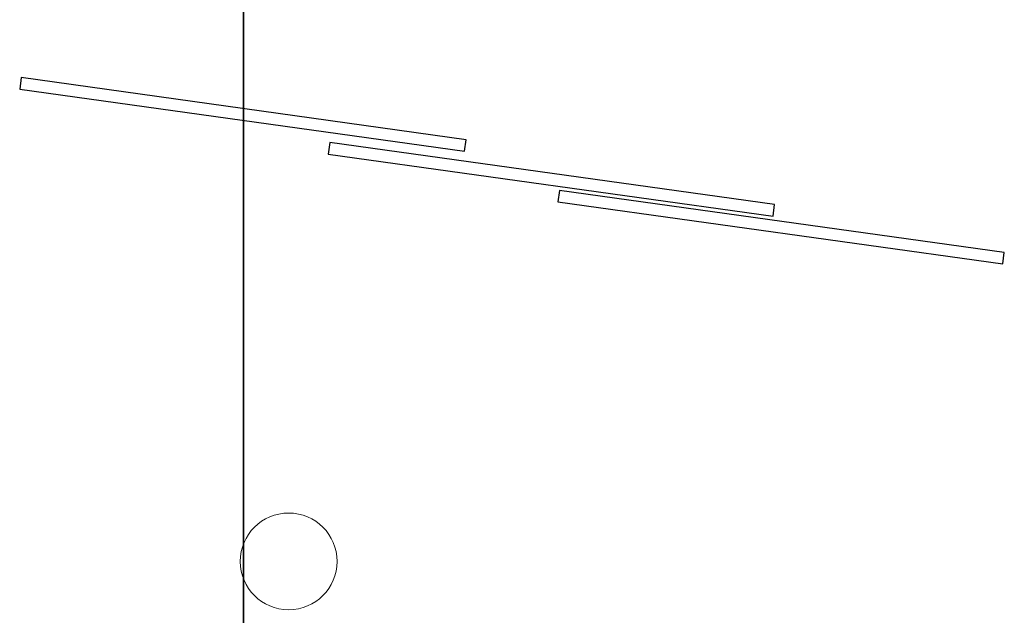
# Model space of a CAD drawing. Header units: metres. Extents: x 391.1 to 430.4, y 12.7 to 28.4.
# Tile 26 of 166: x 399.6 to 404.7, y 17.5 to 20.6. Entities that reach past the tile are written whole.
import ezdxf

# ---------------------------------------------------------------- set-up
doc = ezdxf.new("R2010")
doc.units = ezdxf.units.M
doc.layers.add('01_SUELOS', color=7, linetype='Continuous', lineweight=25, true_color=0x007f00)
for name, color, linetype, lineweight in [('A-COLS-____-MCUT', 7, 'Continuous', 18), ('A-COLS-____-OTLN', 7, 'Continuous', 18), ('A-WALL-____-MCUT', 7, 'Continuous', 25), ('A-WALL-____-OTLN', 7, 'Continuous', 25)]:
    doc.layers.add(name, color=color, linetype=linetype, lineweight=lineweight)

# ---------------------------------------------------------------- blocks, each defined once
blk = doc.blocks.new('Family - Forjat PS-1-153576-02_ELEC_P0')
at = {"layer": '01_SUELOS', "color": 9, "true_color": 0xaad4aa}
for p, q in [((9.3567, 0), (9.3567, 14.0532)), ((9.3567, 14.0532), (9.3567, 0))]:
    blk.add_line(p, q, dxfattribs=at)
blk = doc.blocks.new('Family - Porta PB-155662-02_ELEC_P0')
at = {"layer": 'A-WALL-____-MCUT', "color": 253, "true_color": 0xaaaaaa}
for p, q in [((2.32, 0.06), (0, 0.06)), ((0, 0.06), (0, 0)), ((2.32, 0), (2.32, 0.06)), ((0, 0), (2.32, 0))]:
    blk.add_line(p, q, dxfattribs=at)
at = {"layer": 'A-WALL-____-OTLN', "color": 253, "true_color": 0xaaaaaa}
for p, q in [((2.32, 0.06), (0, 0.06)), ((0, 0.06), (0, 0)), ((2.32, 0), (2.32, 0.06)), ((0, 0), (2.32, 0))]:
    blk.add_line(p, q, dxfattribs=at)
at = {"layer": 'A-WALL-____-OTLN', "color": 253, "lineweight": 18, "true_color": 0xaaaaaa}
blk.add_line((0, 0), (2.32, 0), dxfattribs=at)
blk = doc.blocks.new('Family - Porta PB-155696-02_ELEC_P0')
at = {"layer": 'A-WALL-____-MCUT', "color": 253, "true_color": 0xaaaaaa}
for p, q in [((2.32, 0.06), (0, 0.06)), ((0, 0.06), (0, 0)), ((2.32, 0), (2.32, 0.06)), ((0, 0), (2.32, 0))]:
    blk.add_line(p, q, dxfattribs=at)
at = {"layer": 'A-WALL-____-OTLN', "color": 253, "true_color": 0xaaaaaa}
for p, q in [((2.32, 0.06), (0, 0.06)), ((0, 0.06), (0, 0)), ((2.32, 0), (2.32, 0.06)), ((0, 0), (2.32, 0))]:
    blk.add_line(p, q, dxfattribs=at)
at = {"layer": 'A-WALL-____-OTLN', "color": 253, "lineweight": 18, "true_color": 0xaaaaaa}
blk.add_line((0, 0), (2.32, 0), dxfattribs=at)
blk = doc.blocks.new('Family - Porta PB-155730-02_ELEC_P0')
at = {"layer": 'A-WALL-____-MCUT', "color": 253, "true_color": 0xaaaaaa}
for p, q in [((2.32, 0.06), (0, 0.06)), ((0, 0.06), (0, 0)), ((2.32, 0), (2.32, 0.06)), ((0, 0), (2.32, 0))]:
    blk.add_line(p, q, dxfattribs=at)
at = {"layer": 'A-WALL-____-OTLN', "color": 253, "true_color": 0xaaaaaa}
for p, q in [((2.32, 0.06), (0, 0.06)), ((0, 0.06), (0, 0)), ((2.32, 0), (2.32, 0.06)), ((0, 0), (2.32, 0))]:
    blk.add_line(p, q, dxfattribs=at)
at = {"layer": 'A-WALL-____-OTLN', "color": 253, "lineweight": 18, "true_color": 0xaaaaaa}
blk.add_line((0, 0), (2.32, 0), dxfattribs=at)
blk = doc.blocks.new('Family - Pilar PB-155763-02_ELEC_P0')
at = {"layer": 'A-COLS-____-MCUT', "color": 253, "true_color": 0xaaaaaa}
for start, end in [(360, 180), (180, 360)]:
    blk.add_arc((0.25, 0.25), 0.25, start, end, dxfattribs=at)
at = {"layer": 'A-COLS-____-OTLN', "color": 253, "true_color": 0xaaaaaa}
for start, end in [(360, 180), (180, 360)]:
    blk.add_arc((0.25, 0.25), 0.25, start, end, dxfattribs=at)
blk = doc.blocks.new('LONDR55-XX_ZZ-ARQ-CAA-M3D-Londres55_ifc-1-02_ELEC_P0')
at = {"layer": '01_SUELOS', "color": 253, "lineweight": 18, "true_color": 0xaaaaaa}
blk.add_blockref('Family - Forjat PS-1-153576-02_ELEC_P0', (391.3997, 14.1806), dxfattribs=at)
at = {"layer": 'A-COLS-____-OTLN', "color": 253, "lineweight": 18, "true_color": 0xaaaaaa}
blk.add_blockref('Family - Pilar PB-155763-02_ELEC_P0', (400.7388, 17.5503), dxfattribs=at)
at = {"layer": 'A-WALL-____-OTLN', "color": 253, "lineweight": 18, "true_color": 0xaaaaaa}
for name, p, rotation in [('Family - Porta PB-155662-02_ELEC_P0', (399.5997, 20.2415), 352.0516596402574), ('Family - Porta PB-155696-02_ELEC_P0', (401.1927, 19.9062), 352.0516596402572), ('Family - Porta PB-155730-02_ELEC_P0', (402.3788, 19.6589), 352.0516596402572)]:
    blk.add_blockref(name, p, dxfattribs=dict(at, rotation=rotation))

msp = doc.modelspace()

# ---------------------------------------------------------------- block references
at = {"lineweight": 5}
msp.add_blockref('LONDR55-XX_ZZ-ARQ-CAA-M3D-Londres55_ifc-1-02_ELEC_P0', (0, 0), dxfattribs=at)

doc.saveas('drawing.dxf')
